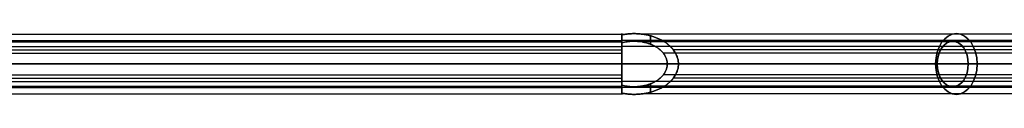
# Model space of a CAD drawing. Header units: millimetres. Extents: x -710 to 710, y 0 to 720.
# Tile 105 of 135: x 191 to 451, y 169 to 185. Entities that reach past the tile are written whole.
import ezdxf

# ---------------------------------------------------------------- set-up
doc = ezdxf.new("R2010")
doc.units = ezdxf.units.MM
doc.header["$MEASUREMENT"] = 0
for name, color, linetype in [('IGES LEVEL 5', 7, 'Continuous'), ('IGES LEVEL 7', 7, 'Continuous'), ('IGES LEVEL 9', 7, 'Continuous')]:
    doc.layers.add(name, color=color, linetype=linetype)

msp = doc.modelspace()

# ---------------------------------------------------------------- linework, layer by layer
at = {"layer": 'IGES LEVEL 5', "color": 255, "extrusion": (0.729573, 0, 0.683903)}
for centre, radius, start, end in [((177, -241.53, 374.02), 8, 270, 90), ((177, -241.53, 372.71), 6, 270, 90), ((177, -241.53, 374.02), 8, 90, 270), ((177, -241.53, 372.71), 6, 90, 270)]:
    msp.add_arc(centre, radius, start, end, dxfattribs=at)
at = {"layer": 'IGES LEVEL 5'}
for points, weights in [([(364.86, 177), (364.86, 182.78), (358.13, 186.26), (350, 184.7)], [1, 0.735983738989, 0.735983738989, 1]), ([(350, 184.7), (350, 183.69, 4.92), (350, 180.73, 8), (350, 177, 8)], [1, 0.864668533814, 0.864668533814, 1]), ([(361.94, 177), (361.94, 181.64), (356.33, 184.27), (350, 182.6)], [1, 0.710289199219, 0.710289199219, 1]), ([(350, 182.6), (350, 181.67, 3.27), (350, 179.56, 5.26), (350, 177, 5.26)], [1, 0.883195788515, 0.883195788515, 1]), ([(350, 169.3), (358.13, 167.74), (364.86, 171.22), (364.86, 177)], [1, 0.735983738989, 0.735983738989, 1]), ([(350, 177, 8), (350, 173.27, 8), (350, 170.31, 4.92), (350, 169.3)], [1, 0.864668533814, 0.864668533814, 1]), ([(350, 171.4), (356.33, 169.73), (361.94, 172.36), (361.94, 177)], [1, 0.710289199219, 0.710289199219, 1]), ([(350, 177, 5.26), (350, 174.44, 5.26), (350, 172.33, 3.27), (350, 171.4)], [1, 0.883195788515, 0.883195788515, 1])]:
    msp.add_rational_spline(points, weights, degree=3, dxfattribs=at)
at = {"layer": 'IGES LEVEL 5', "color": 255}
for points, weights in [([(350, 184.7), (358.13, 186.26), (364.86, 182.78), (364.86, 177)], [1, 0.735983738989, 0.735983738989, 1]), ([(364.86, 177), (364.86, 182.78), (358.13, 186.26), (350, 184.7)], [1, 0.735983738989, 0.735983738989, 1]), ([(350, 177, 8), (350, 180.73, 8), (350, 183.69, 4.92), (350, 184.7)], [1, 0.864668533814, 0.864668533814, 1]), ([(350, 184.7), (350, 183.69, 4.92), (350, 180.73, 8), (350, 177, 8)], [1, 0.864668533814, 0.864668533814, 1]), ([(361.94, 177), (361.94, 181.64), (356.33, 184.27), (350, 182.6)], [1, 0.710289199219, 0.710289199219, 1]), ([(361.94, 177), (361.94, 181.64), (356.33, 184.27), (350, 182.6)], [1, 0.710289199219, 0.710289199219, 1]), ([(350, 182.6), (350, 181.67, 3.27), (350, 179.56, 5.26), (350, 177, 5.26)], [1, 0.883195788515, 0.883195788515, 1]), ([(350, 182.6), (350, 181.67, 3.27), (350, 179.56, 5.26), (350, 177, 5.26)], [1, 0.883195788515, 0.883195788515, 1]), ([(364.86, 177), (364.86, 171.22), (358.13, 167.74), (350, 169.3)], [1, 0.735983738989, 0.735983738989, 1]), ([(350, 171.4), (356.33, 169.73), (361.94, 172.36), (361.94, 177)], [1, 0.710289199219, 0.710289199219, 1]), ([(350, 177, 5.26), (350, 174.44, 5.26), (350, 172.33, 3.27), (350, 171.4)], [1, 0.883195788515, 0.883195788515, 1]), ([(350, 169.3), (350, 170.31, 4.92), (350, 173.27, 8), (350, 177, 8)], [1, 0.864668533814, 0.864668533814, 1]), ([(350, 169.3), (358.13, 167.74), (364.86, 171.22), (364.86, 177)], [1, 0.735983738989, 0.735983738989, 1]), ([(350, 177, 8), (350, 173.27, 8), (350, 170.31, 4.92), (350, 169.3)], [1, 0.864668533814, 0.864668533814, 1]), ([(350, 171.4), (356.33, 169.73), (361.94, 172.36), (361.94, 177)], [1, 0.710289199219, 0.710289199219, 1]), ([(350, 177, 5.26), (350, 174.44, 5.26), (350, 172.33, 3.27), (350, 171.4)], [1, 0.883195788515, 0.883195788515, 1])]:
    msp.add_rational_spline(points, weights, degree=3, dxfattribs=at)
at = {"layer": 'IGES LEVEL 5'}
for points in [[(350, 184.7), (350, 183.65), (350, 182.6)], [(350, 177, 8), (523.26, 177, 170.42), (696.53, 177, 332.84)], [(694.04, 177, 327.76), (522.02, 177, 166.51), (350, 177, 5.26)], [(361.94, 177), (532.09, 177, 159.5), (702.24, 177, 319)], [(707.47, 177, 321.16), (536.17, 177, 160.58), (364.86, 177)], [(350, 171.4), (350, 170.35), (350, 169.3)]]:
    msp.add_open_spline(points, degree=2, dxfattribs=at)
at = {"layer": 'IGES LEVEL 5', "color": 255}
for points in [[(350, 182.6), (350, 183.65), (350, 184.7)], [(350, 184.7), (350, 183.65), (350, 182.6)], [(697.34, 184.85, 320.5), (526.39, 184.85, 160.25), (355.45, 184.85, 0)], [(357.48, 182.23), (357.48, 183.33), (357.48, 184.44)], [(694.02, 183.18, 326.47), (522.01, 183.18, 165.23), (350, 183.18, 3.99)], [(350, 180.16, 4.02), (350, 181.66, 4.02), (350, 183.16, 4.02)], [(694.26, 181.64, 324.96), (522.13, 181.64, 163.61), (350, 181.64, 2.25)], [(697.03, 182.88, 320.73), (525.95, 182.88, 160.37), (354.87, 182.88, 0)], [(701.24, 179.83, 319.04), (531.07, 179.83, 159.52), (360.9, 179.83, 0)], [(704.07, 180.77, 319.27), (533.78, 180.77, 159.64), (363.48, 180.77, 0)], [(350, 177, 5.26), (350, 177, 6.63), (350, 177, 8)], [(350, 177, 5.26), (522.02, 177, 166.51), (694.04, 177, 327.76)], [(696.53, 177, 332.84), (523.26, 177, 170.42), (350, 177, 8)], [(350, 177, 8), (523.26, 177, 170.42), (696.53, 177, 332.84)], [(694.04, 177, 327.76), (522.02, 177, 166.51), (350, 177, 5.26)], [(364.86, 177), (363.4, 177), (361.94, 177)], [(702.24, 177, 319), (532.09, 177, 159.5), (361.94, 177)], [(361.94, 177), (532.09, 177, 159.5), (702.24, 177, 319)], [(364.86, 177), (536.17, 177, 160.58), (707.47, 177, 321.16)], [(707.47, 177, 321.16), (536.17, 177, 160.58), (364.86, 177)], [(350, 170.84, 4.02), (350, 172.34, 4.02), (350, 173.84, 4.02)], [(701.24, 174.17, 319.04), (531.07, 174.17, 159.52), (360.9, 174.17, 0)], [(694.26, 172.36, 324.96), (522.13, 172.36, 163.61), (350, 172.36, 2.25)], [(350, 169.3), (350, 170.35), (350, 171.4)], [(350, 171.4), (350, 170.35), (350, 169.3)], [(357.48, 169.56), (357.48, 170.67), (357.48, 171.77)], [(704.07, 173.23, 319.27), (533.78, 173.23, 159.64), (363.48, 173.23, 0)], [(694.02, 170.82, 326.47), (522.01, 170.82, 165.23), (350, 170.82, 3.99)], [(697.03, 171.12, 320.73), (525.95, 171.12, 160.37), (354.87, 171.12, 0)], [(697.34, 169.15, 320.5), (526.39, 169.15, 160.25), (355.45, 169.15, 0)]]:
    msp.add_open_spline(points, degree=2, dxfattribs=at)
at = {"layer": 'IGES LEVEL 7', "color": 255, "extrusion": (0.729573, 0, -0.683903)}
for centre, radius, start, end in [((177, 241.53, 374.02), 8, 270, 90), ((177, 241.53, 372.71), 6, 270, 90), ((177, 241.53, 374.02), 8, 90, 270), ((177, 241.53, 372.71), 6, 90, 270)]:
    msp.add_arc(centre, radius, start, end, dxfattribs=at)
at = {"layer": 'IGES LEVEL 7'}
for points, weights in [([(350, 184.7), (358.13, 186.26), (364.86, 182.78), (364.86, 177)], [1, 0.735983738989, 0.735983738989, 1]), ([(350, 177, -8), (350, 180.73, -8), (350, 183.69, -4.92), (350, 184.7)], [1, 0.864668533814, 0.864668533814, 1]), ([(350, 182.6), (356.33, 184.27), (361.94, 181.64), (361.94, 177)], [1, 0.710289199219, 0.710289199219, 1]), ([(350, 177, -5.26), (350, 179.56, -5.26), (350, 181.67, -3.27), (350, 182.6)], [1, 0.883195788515, 0.883195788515, 1]), ([(350, 171.4), (350, 172.33, -3.27), (350, 174.44, -5.26), (350, 177, -5.26)], [1, 0.883195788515, 0.883195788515, 1]), ([(361.94, 177), (361.94, 172.36), (356.33, 169.73), (350, 171.4)], [1, 0.710289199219, 0.710289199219, 1]), ([(350, 169.3), (350, 170.31, -4.92), (350, 173.27, -8), (350, 177, -8)], [1, 0.864668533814, 0.864668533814, 1]), ([(364.86, 177), (364.86, 171.22), (358.13, 167.74), (350, 169.3)], [1, 0.735983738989, 0.735983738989, 1])]:
    msp.add_rational_spline(points, weights, degree=3, dxfattribs=at)
at = {"layer": 'IGES LEVEL 7', "color": 255}
for points, weights in [([(364.86, 177), (364.86, 182.78), (358.13, 186.26), (350, 184.7)], [1, 0.735983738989, 0.735983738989, 1]), ([(350, 184.7), (358.13, 186.26), (364.86, 182.78), (364.86, 177)], [1, 0.735983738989, 0.735983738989, 1]), ([(350, 184.7), (350, 183.69, -4.92), (350, 180.73, -8), (350, 177, -8)], [1, 0.864668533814, 0.864668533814, 1]), ([(350, 177, -8), (350, 180.73, -8), (350, 183.69, -4.92), (350, 184.7)], [1, 0.864668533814, 0.864668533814, 1]), ([(350, 182.6), (356.33, 184.27), (361.94, 181.64), (361.94, 177)], [1, 0.710289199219, 0.710289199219, 1]), ([(350, 182.6), (356.33, 184.27), (361.94, 181.64), (361.94, 177)], [1, 0.710289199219, 0.710289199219, 1]), ([(350, 177, -5.26), (350, 179.56, -5.26), (350, 181.67, -3.27), (350, 182.6)], [1, 0.883195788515, 0.883195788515, 1]), ([(350, 177, -5.26), (350, 179.56, -5.26), (350, 181.67, -3.27), (350, 182.6)], [1, 0.883195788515, 0.883195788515, 1]), ([(350, 169.3), (358.13, 167.74), (364.86, 171.22), (364.86, 177)], [1, 0.735983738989, 0.735983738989, 1]), ([(361.94, 177), (361.94, 172.36), (356.33, 169.73), (350, 171.4)], [1, 0.710289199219, 0.710289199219, 1]), ([(350, 177, -8), (350, 173.27, -8), (350, 170.31, -4.92), (350, 169.3)], [1, 0.864668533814, 0.864668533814, 1]), ([(350, 171.4), (350, 172.33, -3.27), (350, 174.44, -5.26), (350, 177, -5.26)], [1, 0.883195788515, 0.883195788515, 1]), ([(361.94, 177), (361.94, 172.36), (356.33, 169.73), (350, 171.4)], [1, 0.710289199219, 0.710289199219, 1]), ([(350, 171.4), (350, 172.33, -3.27), (350, 174.44, -5.26), (350, 177, -5.26)], [1, 0.883195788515, 0.883195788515, 1]), ([(350, 169.3), (350, 170.31, -4.92), (350, 173.27, -8), (350, 177, -8)], [1, 0.864668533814, 0.864668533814, 1]), ([(364.86, 177), (364.86, 171.22), (358.13, 167.74), (350, 169.3)], [1, 0.735983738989, 0.735983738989, 1])]:
    msp.add_rational_spline(points, weights, degree=3, dxfattribs=at)
at = {"layer": 'IGES LEVEL 7'}
for points in [[(350, 182.6), (350, 183.65), (350, 184.7)], [(350, 177, -8), (523.26, 177, -170.42), (696.53, 177, -332.84)], [(694.04, 177, -327.76), (522.02, 177, -166.51), (350, 177, -5.26)], [(361.94, 177), (532.09, 177, -159.5), (702.24, 177, -319)], [(707.47, 177, -321.16), (536.17, 177, -160.58), (364.86, 177)], [(350, 169.3), (350, 170.35), (350, 171.4)]]:
    msp.add_open_spline(points, degree=2, dxfattribs=at)
at = {"layer": 'IGES LEVEL 7', "color": 255}
for points in [[(350, 184.7), (350, 183.65), (350, 182.6)], [(350, 182.6), (350, 183.65), (350, 184.7)], [(697.34, 184.85, -320.5), (526.39, 184.85, -160.25), (355.45, 184.85, 0)], [(357.48, 184.44), (357.48, 183.33), (357.48, 182.23)], [(694.02, 183.18, -326.47), (522.01, 183.18, -165.23), (350, 183.18, -3.99)], [(350, 183.16, -4.02), (350, 181.66, -4.02), (350, 180.16, -4.02)], [(694.26, 181.64, -324.96), (522.13, 181.64, -163.61), (350, 181.64, -2.25)], [(697.03, 182.88, -320.73), (525.95, 182.88, -160.37), (354.87, 182.88, 0)], [(701.24, 179.83, -319.04), (531.07, 179.83, -159.52), (360.9, 179.83, 0)], [(704.07, 180.77, -319.27), (533.78, 180.77, -159.64), (363.48, 180.77, 0)], [(350, 177, -5.26), (350, 177, -6.63), (350, 177, -8)], [(350, 177, -5.26), (522.02, 177, -166.51), (694.04, 177, -327.76)], [(696.53, 177, -332.84), (523.26, 177, -170.42), (350, 177, -8)], [(350, 177, -8), (523.26, 177, -170.42), (696.53, 177, -332.84)], [(694.04, 177, -327.76), (522.02, 177, -166.51), (350, 177, -5.26)], [(364.86, 177), (363.4, 177), (361.94, 177)], [(702.24, 177, -319), (532.09, 177, -159.5), (361.94, 177)], [(361.94, 177), (532.09, 177, -159.5), (702.24, 177, -319)], [(364.86, 177), (536.17, 177, -160.58), (707.47, 177, -321.16)], [(707.47, 177, -321.16), (536.17, 177, -160.58), (364.86, 177)], [(350, 173.84, -4.02), (350, 172.34, -4.02), (350, 170.84, -4.02)], [(701.24, 174.17, -319.04), (531.07, 174.17, -159.52), (360.9, 174.17, 0)], [(694.26, 172.36, -324.96), (522.13, 172.36, -163.61), (350, 172.36, -2.25)], [(350, 171.4), (350, 170.35), (350, 169.3)], [(350, 169.3), (350, 170.35), (350, 171.4)], [(357.48, 171.77), (357.48, 170.67), (357.48, 169.56)], [(704.07, 173.23, -319.27), (533.78, 173.23, -159.64), (363.48, 173.23, 0)], [(694.02, 170.82, -326.47), (522.01, 170.82, -165.23), (350, 170.82, -3.99)], [(697.03, 171.12, -320.73), (525.95, 171.12, -160.37), (354.87, 171.12, 0)], [(697.34, 169.15, -320.5), (526.39, 169.15, -160.25), (355.45, 169.15, 0)]]:
    msp.add_open_spline(points, degree=2, dxfattribs=at)
at = {"layer": 'IGES LEVEL 9', "extrusion": (1, 0, 0)}
for radius, start, end in [(8, 270, 90), (6, 270, 90), (8, 90, 270), (6, 90, 270)]:
    msp.add_arc((177, 0, 350), radius, start, end, dxfattribs=at)
at = {"layer": 'IGES LEVEL 9', "color": 255, "extrusion": (1, 0, 0)}
for radius, start, end in [(8, 270, 90), (8, 270, 90), (6, 270, 90), (8, 90, 270), (8, 90, 270), (6, 90, 270)]:
    msp.add_arc((177, 0, 350), radius, start, end, dxfattribs=at)
at = {"layer": 'IGES LEVEL 9', "color": 255}
for points in [[(-350, 184.85, 1.56), (0, 184.85, 1.56), (350, 184.85, 1.56)], [(350, 185), (350, 184), (350, 183)], [(-350, 183.18, -5.08), (0, 183.18, -5.08), (350, 183.18, -5.08)], [(-350, 182.88, 1.17), (0, 182.88, 1.17), (350, 182.88, 1.17)], [(-350, 181.64, -3.81), (0, 181.64, -3.81), (350, 181.64, -3.81)], [(-350, 180.77, 7.06), (0, 180.77, 7.06), (350, 180.77, 7.06)], [(-350, 179.83, 5.29), (0, 179.83, 5.29), (350, 179.83, 5.29)], [(-350, 177, 6), (0, 177, 6), (350, 177, 6)], [(350, 177, -6), (0, 177, -6), (-350, 177, -6)], [(350, 177, 8), (0, 177, 8), (-350, 177, 8)], [(-350, 177, -8), (0, 177, -8), (350, 177, -8)], [(350, 177, -8), (0, 177, -8), (-350, 177, -8)], [(-350, 177, 8), (0, 177, 8), (350, 177, 8)], [(-350, 177, -6), (0, 177, -6), (350, 177, -6)], [(350, 177, 6), (0, 177, 6), (-350, 177, 6)], [(350, 177, 8), (350, 177, 7), (350, 177, 6)], [(350, 177, -6), (350, 177, -7), (350, 177, -8)], [(-350, 174.17, 5.29), (0, 174.17, 5.29), (350, 174.17, 5.29)], [(-350, 173.23, 7.06), (0, 173.23, 7.06), (350, 173.23, 7.06)], [(-350, 172.36, -3.81), (0, 172.36, -3.81), (350, 172.36, -3.81)], [(-350, 171.12, 1.17), (0, 171.12, 1.17), (350, 171.12, 1.17)], [(-350, 170.82, -5.08), (0, 170.82, -5.08), (350, 170.82, -5.08)], [(-350, 169.15, 1.56), (0, 169.15, 1.56), (350, 169.15, 1.56)], [(350, 171), (350, 170), (350, 169)]]:
    msp.add_open_spline(points, degree=2, dxfattribs=at)
for points, knots in [([(350, 177, -6), (350, 177.59, -6), (350, 178.75, -5.77), (350, 179.84, -5.32), (350, 180.33, -4.99), (350, 180.82, -4.66), (350, 181.24, -4.24), (350, 181.66, -3.82), (350, 181.99, -3.33), (350, 182.32, -2.84), (350, 182.77, -1.75), (350, 183, -0.59), (350, 183, 0.59), (350, 182.77, 1.75), (350, 182.54, 2.3), (350, 182.32, 2.84), (350, 181.99, 3.33), (350, 181.66, 3.82), (350, 181.24, 4.24), (350, 180.82, 4.66), (350, 180.33, 4.99), (350, 179.84, 5.32), (350, 179.3, 5.54), (350, 178.75, 5.77), (350, 177.59, 6), (350, 177, 6)], [0, 0, 0, 0.0625, 0.125, 0.1875, 0.1875, 0.25, 0.25, 0.3125, 0.3125, 0.375, 0.4375, 0.5, 0.5625, 0.625, 0.625, 0.6875, 0.6875, 0.75, 0.75, 0.8125, 0.8125, 0.875, 0.875, 0.9375, 1, 1, 1]), ([(350, 177, 6), (350, 176.41, 6), (350, 175.25, 5.77), (350, 174.16, 5.32), (350, 173.67, 4.99), (350, 173.18, 4.66), (350, 172.76, 4.24), (350, 172.34, 3.82), (350, 172.01, 3.33), (350, 171.68, 2.84), (350, 171.23, 1.75), (350, 171, 0.59), (350, 171, -0.59), (350, 171.23, -1.75), (350, 171.68, -2.84), (350, 172.34, -3.82), (350, 173.18, -4.66), (350, 174.16, -5.32), (350, 175.25, -5.77), (350, 176.41, -6), (350, 177, -6)], [1, 1, 1, 1.0625, 1.125, 1.1875, 1.1875, 1.25, 1.25, 1.3125, 1.3125, 1.375, 1.4375, 1.5, 1.5625, 1.625, 1.6875, 1.75, 1.8125, 1.875, 1.9375, 2, 2, 2])]:
    msp.add_open_spline(points, degree=2, knots=knots, dxfattribs=at)
at = {"layer": 'IGES LEVEL 9'}
for points in [[(350, 177, -8), (0, 177, -8), (-350, 177, -8)], [(-350, 177, 8), (0, 177, 8), (350, 177, 8)], [(350, 177, 6), (0, 177, 6), (-350, 177, 6)], [(-350, 177, -6), (0, 177, -6), (350, 177, -6)]]:
    msp.add_open_spline(points, degree=2, dxfattribs=at)

doc.saveas('drawing.dxf')
